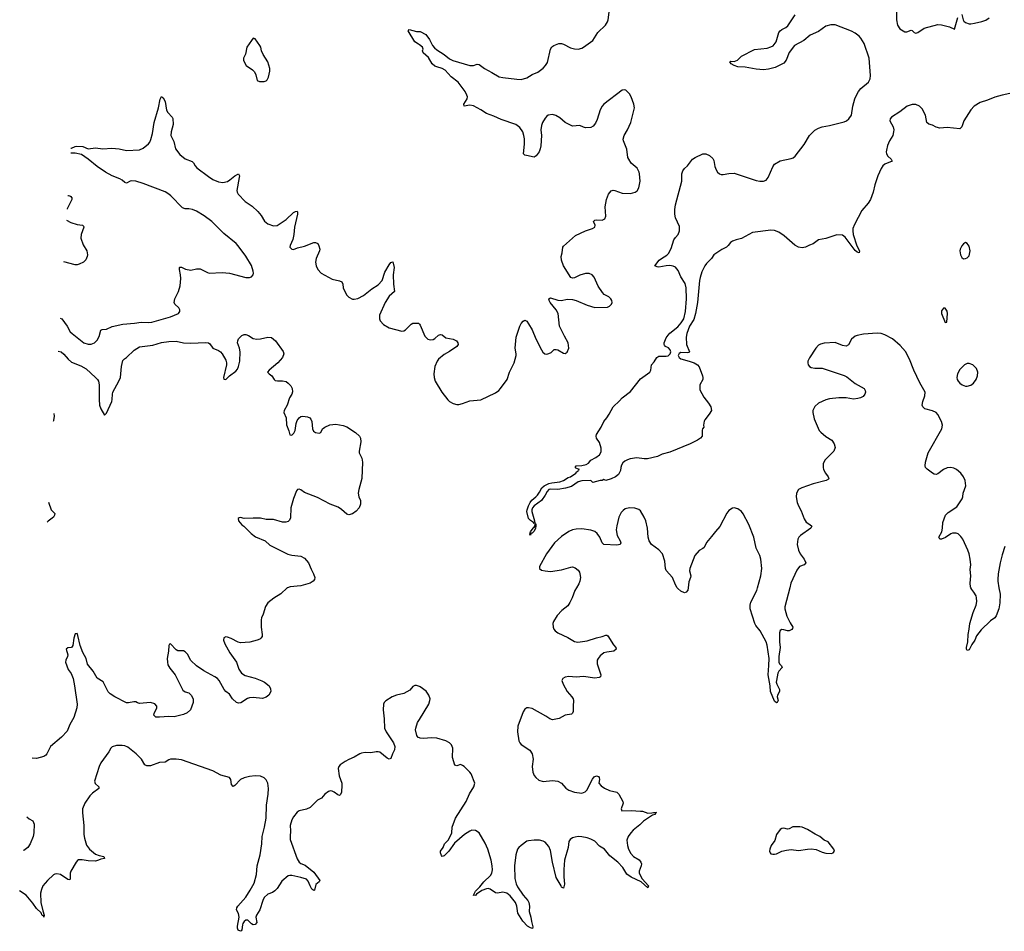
# Model space of a CAD drawing. Header units: inches. Extents: x 1174277 to 1307032, y 522670 to 678486.
# Tile 81 of 121: x 1195645 to 1206373, y 616255 to 626191. Entities that reach past the tile are written whole.
import ezdxf

# ---------------------------------------------------------------- set-up
doc = ezdxf.new("R2010")
doc.units = ezdxf.units.IN
doc.header["$MEASUREMENT"] = 0
for name, color, linetype in [('B1691', 7, 'Continuous'), ('B1692', 7, 'Continuous'), ('B2601', 7, 'Continuous'), ('B2602', 7, 'Continuous')]:
    doc.layers.add(name, color=color, linetype=linetype)

msp = doc.modelspace()

# ---------------------------------------------------------------- linework, layer by layer
at = {"layer": 'B1691', "color": 6, "elevation": 1000}
for points in [[(1198564, 620000), (1198561, 619999), (1198490, 619933), (1198413, 619887), (1198350, 619836), (1198324, 619796), (1198299, 619710), (1198281, 619670), (1198277, 619650), (1198277, 619570), (1198289, 619490), (1198286, 619470), (1198274, 619450), (1198261, 619439), (1198233, 619427), (1198153, 619407), (1198050, 619399), (1198026, 619406), (1197950, 619448), (1197910, 619462), (1197890, 619464), (1197868, 619452), (1197865, 619430), (1197879, 619390), (1197935, 619290), (1198006, 619190), (1198033, 619113), (1198061, 619070), (1198103, 619043), (1198210, 619014), (1198284, 618984), (1198312, 618970), (1198362, 618930), (1198379, 618899), (1198380, 618870), (1198360, 618830), (1198330, 618807), (1198290, 618794), (1198190, 618804), (1198150, 618801), (1198127, 618793), (1198055, 618745), (1198030, 618743), (1198009, 618749), (1197963, 618790), (1197930, 618839), (1197890, 618868), (1197872, 618890), (1197817, 618990), (1197799, 619010), (1197770, 619030), (1197653, 619093), (1197570, 619149), (1197510, 619206), (1197474, 619274), (1197450, 619301), (1197430, 619311), (1197370, 619312), (1197350, 619322), (1197290, 619389), (1197276, 619384), (1197269, 619371), (1197266, 619310), (1197254, 619230), (1197255, 619190), (1197261, 619161), (1197282, 619122), (1197339, 619050), (1197424, 618884), (1197447, 618867), (1197490, 618853), (1197515, 618830), (1197534, 618790), (1197535, 618750), (1197506, 618670), (1197470, 618638), (1197430, 618619), (1197330, 618592), (1197270, 618595), (1197168, 618588), (1197128, 618590), (1197107, 618610), (1197110, 618630), (1197138, 618690), (1197138, 618710), (1197117, 618736), (1197069, 618749), (1196950, 618738), (1196930, 618744), (1196910, 618756), (1196890, 618758), (1196830, 618745), (1196810, 618745), (1196683, 618810), (1196630, 618845), (1196610, 618864), (1196554, 618974), (1196490, 619014), (1196445, 619090), (1196385, 619165), (1196370, 619230), (1196334, 619294), (1196304, 619370), (1196280, 619480), (1196270, 619501), (1196250, 619496), (1196235, 619450), (1196226, 619370), (1196211, 619349), (1196170, 619343), (1196152, 619330), (1196169, 619270), (1196167, 619250), (1196147, 619210), (1196143, 619190), (1196174, 619110), (1196206, 619066), (1196227, 619010), (1196243, 618930), (1196270, 618730), (1196267, 618690), (1196236, 618584), (1196193, 618510), (1196163, 618437), (1196102, 618370), (1195982, 618270), (1195942, 618190), (1195930, 618174), (1195910, 618160), (1195830, 618137), (1195782, 618143)], [(1200000, 618923), (1199970, 618936), (1199950, 618933), (1199930, 618922), (1199895, 618885), (1199830, 618846), (1199750, 618828), (1199704, 618810), (1199634, 618766), (1199618, 618750), (1199609, 618731), (1199605, 618670), (1199616, 618570), (1199619, 618470), (1199637, 618430), (1199720, 618310), (1199733, 618270), (1199728, 618232), (1199707, 618190), (1199690, 618139), (1199670, 618132), (1199650, 618141), (1199570, 618208), (1199550, 618213), (1199530, 618212), (1199470, 618201), (1199410, 618203), (1199370, 618197), (1199350, 618190), (1199290, 618152), (1199230, 618128), (1199190, 618106), (1199138, 618070), (1199122, 618050), (1199116, 618030), (1199125, 617950), (1199155, 617870), (1199157, 617850), (1199152, 617768), (1199138, 617742), (1199130, 617735), (1199110, 617743), (1199073, 617773), (1199050, 617784), (1199030, 617786), (1199010, 617780), (1198970, 617751), (1198934, 617706), (1198890, 617684), (1198810, 617606), (1198772, 617588), (1198692, 617568), (1198670, 617553), (1198630, 617504), (1198610, 617470), (1198594, 617410), (1198597, 617350), (1198592, 617290), (1198594, 617254), (1198670, 617046), (1198690, 617010), (1198710, 616993), (1198755, 616975), (1198850, 616899), (1198915, 616810), (1198907, 616793), (1198873, 616767), (1198856, 616704), (1198850, 616701), (1198830, 616716), (1198810, 616749), (1198790, 616802), (1198770, 616823), (1198710, 616843), (1198610, 616865), (1198590, 616865), (1198570, 616858), (1198500, 616800), (1198450, 616722), (1198425, 616695), (1198401, 616679), (1198350, 616659), (1198310, 616625), (1198293, 616590), (1198263, 616490), (1198225, 616430), (1198220, 616410), (1198229, 616350), (1198210, 616329), (1198190, 616325), (1198170, 616335), (1198130, 616375), (1198110, 616377), (1198090, 616361), (1198078, 616342), (1198073, 616327), (1198067, 616273), (1198060, 616260), (1198050, 616255), (1198026, 616266), (1198017, 616290), (1198017, 616310), (1198037, 616410), (1198029, 616449), (1198008, 616490), (1198010, 616510), (1198021, 616530), (1198111, 616629), (1198158, 616702), (1198200, 616780), (1198225, 616875), (1198234, 616970), (1198264, 617090), (1198282, 617210), (1198286, 617290), (1198313, 617390), (1198330, 617490), (1198334, 617630), (1198353, 617750), (1198357, 617810), (1198348, 617868), (1198330, 617905), (1198308, 617928), (1198270, 617945), (1198210, 617949), (1198150, 617943), (1198090, 617927), (1198050, 617908), (1197990, 617845), (1197970, 617834), (1197954, 617854), (1197945, 617910), (1197930, 617930), (1197838, 617958), (1197750, 618005), (1197410, 618124), (1197349, 618131), (1197290, 618130), (1197270, 618124), (1197230, 618099), (1197170, 618095), (1197070, 618057), (1197030, 618058), (1197009, 618069), (1196973, 618130), (1196914, 618190), (1196822, 618262), (1196790, 618278), (1196762, 618282), (1196700, 618280), (1196653, 618267), (1196639, 618250), (1196617, 618210), (1196530, 618090), (1196510, 618050), (1196460, 617890), (1196466, 617866), (1196508, 617830), (1196508, 617810), (1196440, 617760), (1196410, 617730), (1196356, 617650), (1196329, 617590), (1196328, 617548), (1196346, 617410), (1196346, 617310), (1196352, 617270), (1196374, 617194), (1196405, 617150), (1196470, 617097), (1196510, 617080), (1196561, 617070), (1196570, 617050), (1196530, 617043), (1196505, 617030), (1196470, 617020), (1196390, 617024), (1196325, 617035), (1196287, 617033), (1196274, 617026), (1196260, 617010), (1196201, 616910), (1196194, 616890), (1196194, 616830), (1196190, 616817), (1196170, 616818), (1196090, 616876), (1196050, 616883), (1196030, 616879), (1196015, 616870), (1195950, 616808), (1195898, 616750), (1195882, 616710), (1195873, 616670), (1195877, 616570), (1195897, 616477), (1195913, 616430), (1195910, 616409), (1195903, 616423), (1195890, 616428), (1195878, 616458), (1195830, 616502), (1195790, 616563), (1195716, 616650), (1195645, 616698)], [(1200000, 618363), (1199988, 618368), (1199971, 618390), (1199959, 618450), (1199961, 618470), (1199980, 618530), (1200000, 618563)], [(1195723, 617502), (1195750, 617482), (1195790, 617460), (1195803, 617423), (1195800, 617330), (1195791, 617290), (1195759, 617210), (1195733, 617170), (1195690, 617137), (1195687, 617136)]]:
    msp.add_lwpolyline(points, dxfattribs=at)
at = {"layer": 'B1692', "color": 6}
for points, elevation in [([(1200000, 625918), (1199990, 625926), (1199949, 625950), (1199878, 626070), (1199890, 626084), (1199970, 626062), (1200000, 626061)], 1000), ([(1196204, 624791), (1196210, 624792), (1196251, 624809), (1196269, 624811), (1196334, 624810), (1196390, 624783), (1196470, 624793), (1196550, 624783), (1196650, 624789), (1196730, 624783), (1196810, 624766), (1196950, 624772), (1196990, 624790), (1197050, 624838), (1197064, 624856), (1197076, 624884), (1197093, 624950), (1197110, 625070), (1197157, 625230), (1197175, 625325), (1197190, 625353), (1197210, 625338), (1197230, 625299), (1197246, 625206), (1197261, 625181), (1197307, 625130), (1197313, 625113), (1197317, 625050), (1197296, 624970), (1197293, 624930), (1197325, 624865), (1197344, 624784), (1197390, 624722), (1197450, 624675), (1197524, 624644), (1197539, 624630), (1197557, 624597), (1197576, 624576), (1197702, 624482), (1197751, 624450), (1197810, 624423), (1197857, 624417), (1197910, 624429), (1197936, 624444), (1197990, 624491), (1198031, 624511), (1198040, 624490), (1198038, 624470), (1198012, 624330), (1198014, 624310), (1198025, 624290), (1198103, 624210), (1198177, 624157), (1198240, 624100), (1198277, 624057), (1198314, 623994), (1198350, 623965), (1198410, 623943), (1198450, 623947), (1198550, 624012), (1198630, 624089), (1198650, 624102), (1198670, 624104), (1198674, 624094), (1198672, 624072), (1198638, 623930), (1198632, 623850), (1198623, 623797), (1198594, 623730), (1198590, 623710), (1198610, 623689), (1198630, 623688), (1198674, 623706), (1198750, 623724), (1198850, 623763), (1198870, 623763), (1198892, 623752), (1198906, 623726), (1198915, 623690), (1198911, 623670), (1198876, 623590), (1198870, 623550), (1198876, 623510), (1198895, 623470), (1198929, 623429), (1199050, 623363), (1199130, 623345), (1199154, 623334), (1199167, 623310), (1199170, 623270), (1199178, 623250), (1199209, 623190), (1199230, 623166), (1199270, 623146), (1199290, 623145), (1199330, 623154), (1199390, 623184), (1199481, 623259), (1199550, 623300), (1199593, 623350), (1199622, 623438), (1199670, 623518), (1199690, 623546), (1199710, 623552), (1199724, 623490), (1199715, 623410), (1199717, 623310), (1199729, 623230), (1199670, 623176), (1199628, 623110), (1199567, 622970), (1199564, 622930), (1199572, 622910), (1199610, 622870), (1199670, 622833), (1199810, 622798), (1199830, 622799), (1199850, 622809), (1199910, 622873), (1199930, 622884), (1199990, 622883), (1200000, 622872)], 1000), ([(1196086, 622937), (1196103, 622930), (1196163, 622850), (1196197, 622790), (1196216, 622770), (1196343, 622670), (1196390, 622654), (1196425, 622655), (1196460, 622670), (1196490, 622699), (1196510, 622737), (1196530, 622808), (1196544, 622816), (1196590, 622819), (1196654, 622846), (1196770, 622872), (1196898, 622882), (1196970, 622893), (1197049, 622891), (1197084, 622896), (1197290, 622954), (1197375, 622990), (1197390, 623010), (1197390, 623030), (1197379, 623050), (1197337, 623090), (1197329, 623110), (1197337, 623150), (1197376, 623230), (1197393, 623290), (1197401, 623370), (1197398, 623410), (1197385, 623470), (1197386, 623490), (1197390, 623494), (1197410, 623492), (1197453, 623473), (1197510, 623462), (1197570, 623475), (1197610, 623475), (1197690, 623435), (1197710, 623430), (1197850, 623435), (1197930, 623427), (1198110, 623382), (1198150, 623382), (1198170, 623389), (1198190, 623410), (1198193, 623430), (1198191, 623449), (1198170, 623511), (1198110, 623615), (1198027, 623727), (1198005, 623750), (1197870, 623859), (1197740, 623990), (1197654, 624054), (1197570, 624103), (1197530, 624121), (1197490, 624128), (1197448, 624128), (1197419, 624139), (1197291, 624271), (1197270, 624291), (1197230, 624316), (1196990, 624406), (1196910, 624430), (1196867, 624433), (1196850, 624430), (1196810, 624411), (1196790, 624415), (1196762, 624442), (1196738, 624458), (1196654, 624490), (1196581, 624530), (1196490, 624590), (1196392, 624672), (1196320, 624720), (1196250, 624738), (1196201, 624738)], 1000), ([(1196171, 624275), (1196176, 624276), (1196193, 624273), (1196204, 624264), (1196212, 624250), (1196212, 624230), (1196164, 624130), (1196162, 624126)], 1100), ([(1196154, 624005), (1196202, 623982), (1196270, 623957), (1196330, 623950), (1196340, 623940), (1196345, 623930), (1196315, 623850), (1196313, 623810), (1196336, 623736), (1196378, 623670), (1196385, 623630), (1196382, 623610), (1196365, 623575), (1196339, 623550), (1196295, 623525), (1196270, 623519), (1196250, 623518), (1196125, 623553)], 1100), ([(1196064, 622580), (1196096, 622570), (1196127, 622547), (1196174, 622490), (1196210, 622459), (1196310, 622417), (1196370, 622384), (1196473, 622290), (1196492, 622270), (1196504, 622250), (1196513, 622210), (1196510, 622050), (1196515, 621990), (1196530, 621948), (1196570, 621879), (1196590, 621901), (1196648, 622030), (1196653, 622050), (1196656, 622110), (1196662, 622130), (1196727, 622250), (1196743, 622290), (1196756, 622410), (1196770, 622477), (1196786, 622494), (1196810, 622508), (1196892, 622588), (1196950, 622626), (1197095, 622645), (1197190, 622674), (1197270, 622685), (1197350, 622686), (1197430, 622669), (1197510, 622664), (1197670, 622673), (1197703, 622670), (1197718, 622658), (1197750, 622612), (1197810, 622586), (1197834, 622570), (1197851, 622550), (1197890, 622479), (1197899, 622450), (1197899, 622430), (1197866, 622290), (1197870, 622273), (1197890, 622271), (1197932, 622310), (1197999, 622361), (1198018, 622382), (1198031, 622410), (1198044, 622470), (1198047, 622570), (1198041, 622610), (1198019, 622670), (1198021, 622690), (1198030, 622712), (1198064, 622750), (1198090, 622759), (1198110, 622760), (1198138, 622750), (1198190, 622716), (1198230, 622710), (1198270, 622711), (1198350, 622732), (1198390, 622726), (1198433, 622690), (1198515, 622575), (1198522, 622550), (1198510, 622509), (1198458, 622450), (1198362, 622370), (1198347, 622350), (1198364, 622330), (1198393, 622310), (1198418, 622270), (1198430, 622260), (1198455, 622255), (1198510, 622255), (1198550, 622246), (1198571, 622231), (1198600, 622200), (1198614, 622170), (1198616, 622136), (1198610, 622110), (1198586, 622070), (1198560, 621990), (1198526, 621930), (1198522, 621910), (1198548, 621850), (1198554, 621774), (1198579, 621710), (1198587, 621667), (1198610, 621663), (1198634, 621686), (1198645, 621715), (1198657, 621790), (1198670, 621821), (1198690, 621851), (1198710, 621865), (1198731, 621871), (1198782, 621862), (1198806, 621850), (1198818, 621838), (1198830, 621810), (1198835, 621730), (1198847, 621707), (1198870, 621691), (1198910, 621686), (1198928, 621690), (1198946, 621730), (1198969, 621750), (1199024, 621776), (1199090, 621784), (1199170, 621769), (1199210, 621754), (1199305, 621690), (1199346, 621650), (1199357, 621630), (1199361, 621590), (1199343, 621490), (1199345, 621470), (1199373, 621413), (1199380, 621370), (1199372, 621190), (1199339, 621070), (1199334, 621030), (1199340, 620990), (1199357, 620950), (1199360, 620910), (1199344, 620870), (1199310, 620834), (1199270, 620806), (1199230, 620796), (1199210, 620803), (1199153, 620853), (1199117, 620877), (1199029, 620909), (1198890, 620984), (1198750, 621038), (1198710, 621067), (1198690, 621075), (1198671, 621069), (1198663, 621057), (1198628, 620972), (1198601, 620870), (1198597, 620763), (1198586, 620735), (1198570, 620721), (1198545, 620715), (1198510, 620716), (1198410, 620742), (1198330, 620743), (1198270, 620757), (1198190, 620759), (1198090, 620755), (1198050, 620765), (1198038, 620762), (1198027, 620753), (1198031, 620730), (1198066, 620686), (1198089, 620670), (1198167, 620590), (1198214, 620554), (1198319, 620510), (1198370, 620464), (1198566, 620366), (1198610, 620353), (1198710, 620344), (1198750, 620321), (1198791, 620270), (1198821, 620201), (1198848, 620150), (1198861, 620110), (1198856, 620090), (1198842, 620070), (1198810, 620050), (1198710, 620020), (1198592, 620008), (1198564, 620000)], 1000), ([(1196015, 621816), (1196018, 621822), (1196026, 621870), (1196020, 621900)], 1100), ([(1195959, 620931), (1195989, 620849), (1196029, 620810), (1196026, 620790), (1196012, 620770), (1195954, 620726), (1195945, 620715)], 1100)]:
    msp.add_lwpolyline(points, dxfattribs=dict(at, elevation=elevation))
at = {"layer": 'B1692', "color": 6, "elevation": 1100}
msp.add_lwpolyline([(1198190, 625989), (1198170, 625966), (1198120, 625890), (1198105, 625815), (1198085, 625770), (1198085, 625745), (1198113, 625690), (1198183, 625643), (1198203, 625623), (1198218, 625590), (1198231, 625530), (1198257, 625517), (1198310, 625519), (1198330, 625526), (1198343, 625537), (1198356, 625564), (1198372, 625630), (1198370, 625658), (1198350, 625730), (1198297, 625810), (1198281, 625850), (1198273, 625890), (1198263, 625910), (1198210, 625981)], close=True, dxfattribs=at)
at = {"layer": 'B2601', "color": 6, "elevation": 1000}
for points in [[(1201713, 620000), (1201695, 619970), (1201666, 619890), (1201640, 619840), (1201616, 619804), (1201553, 619750), (1201503, 619697), (1201460, 619630), (1201455, 619610), (1201458, 619570), (1201464, 619550), (1201478, 619530), (1201508, 619508), (1201618, 619458), (1201690, 619415), (1201728, 619408), (1201830, 619420), (1201930, 619455), (1201990, 619467), (1202030, 619483), (1202042, 619482), (1202054, 619474), (1202116, 619376), (1202140, 619350), (1202144, 619330), (1202117, 619310), (1202041, 619299), (1202011, 619289), (1201970, 619258), (1201947, 619230), (1201938, 619210), (1201938, 619170), (1201978, 619050), (1201974, 619030), (1201959, 619021), (1201910, 619013), (1201790, 619033), (1201710, 619025), (1201630, 619031), (1201590, 619025), (1201562, 619010), (1201554, 618990), (1201565, 618950), (1201611, 618870), (1201662, 618810), (1201674, 618790), (1201679, 618770), (1201674, 618710), (1201677, 618650), (1201669, 618631), (1201657, 618623), (1201590, 618611), (1201525, 618575), (1201450, 618561), (1201421, 618570), (1201379, 618599), (1201230, 618682), (1201188, 618692), (1201170, 618690), (1201150, 618677), (1201132, 618648), (1201073, 618490), (1201070, 618430), (1201084, 618330), (1201093, 618310), (1201110, 618290), (1201202, 618230), (1201230, 618190), (1201241, 618130), (1201229, 618051), (1201235, 617990), (1201250, 617955), (1201268, 617930), (1201303, 617903), (1201350, 617888), (1201450, 617898), (1201510, 617890), (1201550, 617868), (1201597, 617817), (1201630, 617793), (1201690, 617770), (1201770, 617762), (1201806, 617774), (1201826, 617794), (1201885, 617915), (1201903, 617937), (1201930, 617950), (1201950, 617944), (1201960, 617930), (1201962, 617910), (1201957, 617870), (1201982, 617842), (1202017, 617817), (1202070, 617791), (1202150, 617771), (1202173, 617750), (1202218, 617670), (1202219, 617650), (1202197, 617590), (1202207, 617570), (1202307, 617573), (1202410, 617566), (1202430, 617563), (1202490, 617543), (1202534, 617546), (1202550, 617551), (1202585, 617550), (1202573, 617547), (1202570, 617530), (1202540, 617520), (1202443, 617457), (1202403, 617417), (1202330, 617357), (1202304, 617330), (1202275, 617290), (1202260, 617250), (1202266, 617190), (1202279, 617150), (1202303, 617103), (1202332, 617072), (1202395, 617035), (1202414, 617010), (1202419, 616990), (1202418, 616970), (1202395, 616910), (1202394, 616890), (1202426, 616826), (1202498, 616750), (1202491, 616730), (1202415, 616795), (1202307, 616847), (1202259, 616879), (1202217, 616950), (1202161, 617010), (1202076, 617076), (1202016, 617150), (1201964, 617184), (1201910, 617237), (1201870, 617261), (1201830, 617274), (1201770, 617285), (1201730, 617287), (1201697, 617283), (1201667, 617273), (1201643, 617257), (1201630, 617234), (1201620, 617170), (1201583, 617030), (1201574, 616930), (1201574, 616850), (1201581, 616770), (1201570, 616727), (1201550, 616737), (1201546, 616750), (1201490, 616840), (1201451, 617010), (1201430, 617136), (1201410, 617180), (1201370, 617226), (1201350, 617238), (1201308, 617248), (1201250, 617250), (1201190, 617243), (1201170, 617236), (1201108, 617190), (1201083, 617170), (1201069, 617150), (1201052, 617090), (1201038, 616970), (1201040, 616830), (1201053, 616773), (1201070, 616740), (1201130, 616649), (1201182, 616590), (1201194, 616570), (1201200, 616530), (1201197, 616470), (1201216, 616410), (1201222, 616362), (1201237, 616303), (1201233, 616287), (1201210, 616293), (1201177, 616310), (1201126, 616366), (1201073, 616453), (1201062, 616530), (1201048, 616570), (1200990, 616643), (1200952, 616672), (1200910, 616680), (1200850, 616671), (1200830, 616673), (1200770, 616713), (1200750, 616720), (1200730, 616718), (1200681, 616699), (1200621, 616659), (1200610, 616646), (1200592, 616648), (1200590, 616644), (1200589, 616650), (1200598, 616662), (1200610, 616691), (1200660, 616740), (1200704, 616796), (1200776, 616864), (1200789, 616890), (1200796, 616924), (1200794, 616970), (1200782, 617030), (1200746, 617150), (1200717, 617217), (1200653, 617330), (1200610, 617355), (1200570, 617356), (1200550, 617348), (1200490, 617310), (1200383, 617217), (1200322, 617130), (1200270, 617079), (1200250, 617070), (1200240, 617080), (1200229, 617110), (1200232, 617130), (1200259, 617170), (1200273, 617207), (1200312, 617248), (1200345, 617310), (1200352, 617330), (1200359, 617390), (1200393, 617490), (1200511, 617670), (1200546, 617754), (1200595, 617830), (1200603, 617870), (1200565, 617970), (1200550, 617991), (1200489, 618050), (1200470, 618064), (1200450, 618073), (1200410, 618060), (1200386, 618066), (1200361, 618150), (1200364, 618250), (1200350, 618288), (1200330, 618309), (1200289, 618330), (1200190, 618359), (1200130, 618363), (1200050, 618355), (1200010, 618359), (1200000, 618363)], [(1202929, 620000), (1202926, 619974), (1202907, 619950), (1202890, 619946), (1202850, 619961), (1202815, 619990), (1202809, 620000)], [(1204036, 620000), (1203981, 619790), (1203982, 619770), (1204005, 619690), (1204039, 619619), (1204070, 619570), (1204067, 619554), (1204057, 619543), (1204029, 619531), (1204010, 619530), (1203970, 619542), (1203950, 619544), (1203930, 619533), (1203922, 619510), (1203924, 619410), (1203931, 619350), (1203918, 619250), (1203917, 619190), (1203925, 619170), (1203944, 619150), (1203953, 619130), (1203918, 619090), (1203906, 619070), (1203892, 618988), (1203889, 618970), (1203893, 618950), (1203924, 618890), (1203924, 618870), (1203901, 618830), (1203898, 618810), (1203908, 618770), (1203900, 618750), (1203890, 618744), (1203870, 618763), (1203826, 618870), (1203822, 618930), (1203799, 619050), (1203809, 619151), (1203811, 619230), (1203790, 619373), (1203778, 619410), (1203712, 619530), (1203667, 619587), (1203655, 619610), (1203605, 619770), (1203603, 619810), (1203610, 619841), (1203677, 619970), (1203685, 620000)], [(1206315, 620000), (1206328, 619930), (1206326, 619834), (1206313, 619770), (1206286, 619694), (1206270, 619671), (1206221, 619639), (1206120, 619540), (1206070, 619477), (1206051, 619429), (1206018, 619382), (1205990, 619322), (1205970, 619315), (1205961, 619330), (1205960, 619350), (1205975, 619410), (1205978, 619490), (1205992, 619550), (1205999, 619610), (1206033, 619730), (1206066, 619810), (1206074, 619850), (1206071, 619890), (1206065, 619910), (1206042, 619950), (1206019, 619979), (1206010, 620000)], [(1200000, 618563), (1200103, 618730), (1200115, 618770), (1200116, 618790), (1200104, 618830), (1200074, 618874), (1200010, 618919), (1200000, 618923)]]:
    msp.add_lwpolyline(points, dxfattribs=at)
at = {"layer": 'B2601', "color": 6, "elevation": 1100}
msp.add_lwpolyline([(1204145, 617395), (1204070, 617394), (1204030, 617372), (1204010, 617367), (1203970, 617381), (1203950, 617376), (1203930, 617364), (1203890, 617310), (1203874, 617246), (1203833, 617190), (1203817, 617150), (1203815, 617130), (1203821, 617110), (1203830, 617101), (1203850, 617095), (1203870, 617095), (1203890, 617099), (1203951, 617129), (1203999, 617141), (1204050, 617145), (1204130, 617135), (1204228, 617152), (1204270, 617154), (1204325, 617145), (1204390, 617117), (1204428, 617108), (1204490, 617104), (1204509, 617111), (1204522, 617130), (1204514, 617150), (1204453, 617230), (1204410, 617249), (1204365, 617290), (1204314, 617314), (1204230, 617363), (1204170, 617390)], close=True, dxfattribs=at)
at = {"layer": 'B2602', "color": 6}
for points, elevation in [([(1205199, 626370), (1205200, 626190), (1205209, 626130), (1205236, 626090), (1205290, 626057), (1205310, 626057), (1205357, 626077), (1205370, 626074), (1205390, 626050), (1205410, 626043), (1205430, 626050), (1205501, 626099), (1205650, 626138), (1205690, 626135), (1205775, 626115), (1205830, 626089), (1205866, 626214)], 900), ([(1200000, 626061), (1200010, 626061), (1200070, 626031), (1200110, 625976), (1200142, 625910), (1200164, 625884), (1200190, 625861), (1200270, 625810), (1200330, 625763), (1200365, 625745), (1200550, 625690), (1200590, 625690), (1200630, 625705), (1200650, 625702), (1200710, 625658), (1200790, 625617), (1200870, 625570), (1200910, 625560), (1201062, 625542), (1201110, 625541), (1201170, 625556), (1201230, 625595), (1201290, 625619), (1201350, 625662), (1201376, 625690), (1201395, 625725), (1201430, 625871), (1201444, 625896), (1201464, 625910), (1201519, 625930), (1201550, 625932), (1201570, 625926), (1201645, 625885), (1201692, 625872), (1201730, 625869), (1201770, 625880), (1201790, 625891), (1201890, 625965), (1201946, 626050), (1202028, 626130), (1202050, 626167), (1202058, 626190), (1202067, 626273)], 1000), ([(1206434, 625386), (1206350, 625370), (1206270, 625347), (1206190, 625313), (1206110, 625287), (1206045, 625250), (1206007, 625210), (1205934, 625090), (1205910, 625024), (1205890, 625001), (1205750, 625015), (1205670, 625010), (1205630, 625020), (1205590, 625041), (1205550, 625053), (1205530, 625072), (1205513, 625150), (1205478, 625218), (1205450, 625247), (1205410, 625266), (1205370, 625266), (1205313, 625247), (1205234, 625186), (1205143, 625130), (1205129, 625110), (1205127, 625090), (1205163, 625023), (1205169, 624990), (1205167, 624970), (1205157, 624930), (1205123, 624870), (1205101, 624819), (1205088, 624770), (1205087, 624750), (1205090, 624730), (1205103, 624703), (1205141, 624670), (1205150, 624650), (1205070, 624618), (1205050, 624599), (1205030, 624568), (1204994, 624490), (1204963, 624390), (1204945, 624310), (1204915, 624230), (1204890, 624190), (1204821, 624110), (1204740, 623960), (1204724, 623916), (1204721, 623890), (1204728, 623848), (1204768, 623728), (1204797, 623670), (1204791, 623650), (1204770, 623658), (1204750, 623674), (1204641, 623821), (1204610, 623842), (1204550, 623846), (1204430, 623807), (1204350, 623792), (1204291, 623749), (1204250, 623735), (1204208, 623710), (1204170, 623703), (1204130, 623713), (1204090, 623735), (1203976, 623836), (1203916, 623876), (1203870, 623894), (1203830, 623898), (1203630, 623871), (1203510, 623807), (1203450, 623793), (1203410, 623778), (1203390, 623764), (1203366, 623730), (1203347, 623713), (1203295, 623685), (1203210, 623630), (1203184, 623590), (1203127, 623533), (1203111, 623509), (1203078, 623442), (1203059, 623381), (1203052, 623350), (1203030, 623110), (1203010, 622990), (1202990, 622924), (1202943, 622850), (1202915, 622770), (1202908, 622730), (1202912, 622652), (1202943, 622570), (1202937, 622563), (1202921, 622559), (1202850, 622563), (1202829, 622551), (1202821, 622530), (1202829, 622509), (1202850, 622496), (1202940, 622470), (1202994, 622450), (1203031, 622430), (1203050, 622408), (1203084, 622310), (1203089, 622290), (1203087, 622270), (1203057, 622210), (1203054, 622190), (1203057, 622157), (1203098, 622078), (1203152, 622012), (1203176, 621970), (1203182, 621930), (1203159, 621890), (1203110, 621830), (1203104, 621816), (1203097, 621770), (1203099, 621750), (1203085, 621730), (1203082, 621718), (1203083, 621650), (1203063, 621630), (1203031, 621610), (1202950, 621570), (1202730, 621476), (1202646, 621454), (1202595, 621430), (1202486, 621405), (1202450, 621404), (1202370, 621417), (1202296, 621404), (1202266, 621394), (1202240, 621380), (1202218, 621362), (1202203, 621337), (1202194, 621310), (1202190, 621278), (1202170, 621234), (1202138, 621210), (1202090, 621187), (1202030, 621169), (1202010, 621178), (1201992, 621168), (1201970, 621168), (1201890, 621145), (1201869, 621169), (1201770, 621164), (1201730, 621155), (1201656, 621104), (1201594, 621086), (1201508, 621072), (1201430, 621074), (1201410, 621069), (1201394, 621050), (1201372, 621008), (1201331, 620949), (1201249, 620891), (1201234, 620870), (1201227, 620850), (1201227, 620830), (1201256, 620730), (1201257, 620703), (1201250, 620701), (1201245, 620710), (1201210, 620732), (1201190, 620756), (1201172, 620830), (1201176, 620850), (1201188, 620892), (1201206, 620930), (1201226, 620954), (1201270, 620990), (1201288, 621010), (1201310, 621042), (1201333, 621090), (1201358, 621110), (1201410, 621137), (1201444, 621144), (1201530, 621153), (1201570, 621167), (1201620, 621200), (1201647, 621210), (1201706, 621250), (1201716, 621264), (1201729, 621270), (1201735, 621285), (1201746, 621290), (1201704, 621304), (1201698, 621310), (1201708, 621330), (1201770, 621331), (1201818, 621342), (1201842, 621358), (1201870, 621390), (1201922, 621418), (1201962, 621450), (1201979, 621481), (1201980, 621520), (1201962, 621582), (1201929, 621630), (1201925, 621650), (1201929, 621670), (1201979, 621750), (1202009, 621810), (1202041, 621850), (1202067, 621893), (1202110, 621970), (1202182, 622038), (1202210, 622071), (1202300, 622140), (1202410, 622277), (1202510, 622350), (1202521, 622370), (1202529, 622430), (1202557, 622463), (1202589, 622511), (1202610, 622522), (1202630, 622525), (1202690, 622522), (1202710, 622526), (1202734, 622550), (1202740, 622570), (1202734, 622594), (1202713, 622613), (1202682, 622630), (1202670, 622643), (1202666, 622650), (1202669, 622670), (1202690, 622725), (1202710, 622754), (1202730, 622775), (1202816, 622844), (1202854, 622886), (1202881, 622930), (1202898, 623010), (1202910, 623150), (1202907, 623270), (1202895, 623315), (1202848, 623388), (1202818, 623458), (1202790, 623494), (1202766, 623506), (1202730, 623511), (1202690, 623510), (1202610, 623495), (1202590, 623498), (1202566, 623510), (1202614, 623570), (1202638, 623590), (1202696, 623624), (1202716, 623644), (1202744, 623696), (1202774, 623790), (1202790, 623817), (1202818, 623850), (1202836, 623890), (1202836, 623936), (1202789, 624030), (1202783, 624070), (1202782, 624122), (1202790, 624174), (1202860, 624430), (1202859, 624510), (1202870, 624543), (1202890, 624570), (1202921, 624599), (1202977, 624670), (1203006, 624690), (1203090, 624728), (1203123, 624730), (1203162, 624710), (1203198, 624678), (1203210, 624655), (1203221, 624590), (1203234, 624554), (1203249, 624529), (1203270, 624510), (1203290, 624503), (1203310, 624504), (1203370, 624516), (1203430, 624517), (1203670, 624440), (1203710, 624430), (1203750, 624430), (1203777, 624443), (1203802, 624470), (1203851, 624589), (1203870, 624617), (1203930, 624654), (1204050, 624678), (1204073, 624687), (1204096, 624704), (1204192, 624830), (1204250, 624929), (1204310, 624988), (1204350, 625010), (1204390, 625025), (1204470, 625038), (1204630, 625077), (1204654, 625090), (1204678, 625110), (1204709, 625150), (1204724, 625250), (1204745, 625330), (1204761, 625370), (1204785, 625410), (1204810, 625441), (1204892, 625510), (1204913, 625547), (1204917, 625583), (1204899, 625770), (1204845, 625930), (1204810, 625988), (1204790, 626013), (1204750, 626046), (1204710, 626066), (1204530, 626135), (1204484, 626136), (1204430, 626121), (1204350, 626063), (1204258, 626022), (1204190, 625966), (1204089, 625910), (1204028, 625832), (1203998, 625750), (1203970, 625719), (1203920, 625690), (1203876, 625670), (1203805, 625650), (1203750, 625643), (1203670, 625650), (1203550, 625674), (1203470, 625678), (1203429, 625690), (1203396, 625710), (1203381, 625730), (1203390, 625738), (1203430, 625737), (1203466, 625750), (1203510, 625794), (1203650, 625865), (1203790, 625882), (1203830, 625894), (1203853, 625907), (1203887, 625950), (1203916, 626050), (1203931, 626070), (1203950, 626085), (1203993, 626107), (1204015, 626125), (1204095, 626245)], 900), ([(1205910, 626249), (1205925, 626190), (1205934, 626174), (1205950, 626160), (1205990, 626147), (1206010, 626146), (1206050, 626153), (1206130, 626172), (1206173, 626187), (1206210, 626211)], 900), ([(1200000, 622872), (1200010, 622861), (1200060, 622740), (1200091, 622710), (1200122, 622702), (1200150, 622706), (1200170, 622718), (1200210, 622752), (1200230, 622760), (1200250, 622756), (1200290, 622723), (1200370, 622710), (1200403, 622690), (1200420, 622670), (1200423, 622650), (1200407, 622630), (1200330, 622575), (1200270, 622542), (1200210, 622491), (1200194, 622470), (1200170, 622410), (1200159, 622330), (1200161, 622290), (1200172, 622250), (1200246, 622130), (1200310, 622048), (1200330, 622030), (1200370, 622007), (1200410, 621997), (1200430, 621997), (1200470, 622007), (1200550, 622037), (1200670, 622046), (1200830, 622124), (1200866, 622150), (1200885, 622170), (1200957, 622270), (1200982, 622350), (1201032, 622450), (1201053, 622530), (1201054, 622550), (1201044, 622610), (1201054, 622730), (1201096, 622850), (1201110, 622880), (1201130, 622907), (1201150, 622915), (1201162, 622910), (1201170, 622906), (1201190, 622876), (1201228, 622810), (1201270, 622713), (1201330, 622591), (1201347, 622567), (1201367, 622550), (1201390, 622545), (1201410, 622551), (1201436, 622564), (1201470, 622595), (1201490, 622597), (1201510, 622591), (1201570, 622556), (1201590, 622551), (1201610, 622566), (1201629, 622610), (1201622, 622670), (1201580, 622740), (1201527, 622850), (1201513, 622990), (1201492, 623030), (1201426, 623110), (1201413, 623130), (1201412, 623150), (1201430, 623158), (1201510, 623135), (1201550, 623130), (1201610, 623144), (1201670, 623141), (1201710, 623130), (1201830, 623078), (1201910, 623053), (1202050, 623059), (1202072, 623068), (1202094, 623090), (1202100, 623110), (1202097, 623130), (1202086, 623150), (1202064, 623170), (1202015, 623195), (1201996, 623216), (1201947, 623287), (1201905, 623385), (1201883, 623410), (1201850, 623424), (1201810, 623423), (1201750, 623408), (1201690, 623378), (1201670, 623375), (1201650, 623382), (1201572, 623510), (1201547, 623570), (1201544, 623610), (1201555, 623650), (1201562, 623710), (1201570, 623723), (1201700, 623840), (1201810, 623891), (1201886, 623914), (1201910, 623928), (1201916, 623950), (1201897, 623990), (1201910, 624005), (1201931, 624009), (1201993, 624007), (1202008, 624012), (1202019, 624021), (1202031, 624050), (1202023, 624150), (1202039, 624230), (1202060, 624290), (1202090, 624324), (1202110, 624332), (1202130, 624330), (1202210, 624301), (1202302, 624298), (1202352, 624310), (1202373, 624327), (1202390, 624359), (1202407, 624430), (1202400, 624510), (1202394, 624530), (1202372, 624572), (1202309, 624629), (1202282, 624670), (1202273, 624690), (1202261, 624781), (1202225, 624870), (1202222, 624890), (1202233, 624930), (1202268, 624992), (1202303, 625070), (1202344, 625230), (1202336, 625270), (1202306, 625350), (1202290, 625382), (1202250, 625424), (1202230, 625428), (1202210, 625424), (1202010, 625271), (1201990, 625247), (1201970, 625210), (1201937, 625103), (1201918, 625062), (1201894, 625030), (1201870, 625016), (1201810, 625014), (1201790, 625019), (1201750, 625038), (1201670, 625032), (1201589, 625069), (1201530, 625120), (1201487, 625147), (1201450, 625157), (1201405, 625150), (1201390, 625140), (1201370, 625116), (1201343, 625070), (1201330, 625037), (1201324, 624990), (1201329, 624929), (1201322, 624818), (1201317, 624783), (1201305, 624750), (1201274, 624706), (1201250, 624694), (1201169, 624710), (1201150, 624716), (1201133, 624730), (1201147, 624833), (1201147, 624893), (1201140, 624930), (1201127, 624967), (1201096, 625016), (1201050, 625047), (1200890, 625102), (1200810, 625140), (1200730, 625170), (1200670, 625209), (1200590, 625251), (1200550, 625260), (1200489, 625249), (1200486, 625270), (1200521, 625330), (1200523, 625350), (1200519, 625370), (1200499, 625410), (1200421, 625510), (1200348, 625568), (1200281, 625641), (1200250, 625660), (1200190, 625676), (1200170, 625686), (1200141, 625710), (1200100, 625780), (1200041, 625830), (1200034, 625850), (1200043, 625870), (1200034, 625890), (1200000, 625918)], 1000), ([(1206010, 620000), (1206006, 620010), (1206002, 620050), (1206008, 620130), (1206003, 620197), (1206009, 620250), (1206003, 620310), (1205989, 620370), (1205976, 620410), (1205923, 620530), (1205900, 620560), (1205870, 620586), (1205850, 620593), (1205810, 620594), (1205790, 620586), (1205734, 620546), (1205690, 620528), (1205670, 620530), (1205661, 620550), (1205694, 620610), (1205701, 620650), (1205703, 620710), (1205732, 620790), (1205760, 620820), (1205857, 620883), (1205914, 620970), (1205921, 620990), (1205924, 621030), (1205953, 621110), (1205946, 621170), (1205930, 621210), (1205901, 621250), (1205851, 621290), (1205822, 621302), (1205790, 621310), (1205750, 621307), (1205710, 621287), (1205650, 621240), (1205630, 621234), (1205610, 621238), (1205590, 621250), (1205532, 621292), (1205516, 621310), (1205511, 621330), (1205514, 621370), (1205542, 621470), (1205691, 621730), (1205699, 621770), (1205689, 621810), (1205648, 621888), (1205629, 621909), (1205590, 621928), (1205509, 621949), (1205485, 621970), (1205479, 621990), (1205487, 622030), (1205508, 622090), (1205511, 622131), (1205452, 622232), (1205388, 622370), (1205340, 622490), (1205296, 622576), (1205240, 622640), (1205154, 622714), (1205070, 622757), (1205030, 622769), (1204987, 622773), (1204838, 622762), (1204771, 622750), (1204750, 622742), (1204709, 622710), (1204674, 622646), (1204650, 622631), (1204610, 622639), (1204530, 622673), (1204410, 622665), (1204370, 622655), (1204350, 622642), (1204321, 622610), (1204250, 622504), (1204234, 622470), (1204231, 622450), (1204236, 622430), (1204251, 622411), (1204270, 622402), (1204310, 622394), (1204390, 622392), (1204630, 622312), (1204658, 622298), (1204750, 622226), (1204847, 622170), (1204859, 622150), (1204860, 622130), (1204853, 622110), (1204835, 622085), (1204808, 622070), (1204779, 622061), (1204730, 622056), (1204650, 622070), (1204570, 622069), (1204470, 622057), (1204430, 622046), (1204347, 622010), (1204310, 621975), (1204287, 621933), (1204286, 621910), (1204300, 621840), (1204355, 621715), (1204374, 621694), (1204430, 621649), (1204495, 621610), (1204520, 621570), (1204530, 621530), (1204514, 621490), (1204418, 621390), (1204399, 621350), (1204400, 621310), (1204405, 621290), (1204425, 621250), (1204454, 621210), (1204461, 621190), (1204457, 621183), (1204431, 621170), (1204290, 621132), (1204168, 621090), (1204131, 621069), (1204110, 621030), (1204106, 620990), (1204118, 620930), (1204131, 620891), (1204159, 620839), (1204191, 620751), (1204215, 620715), (1204256, 620690), (1204275, 620670), (1204266, 620650), (1204152, 620570), (1204133, 620550), (1204123, 620530), (1204117, 620470), (1204131, 620410), (1204148, 620370), (1204193, 620310), (1204212, 620270), (1204193, 620250), (1204142, 620230), (1204112, 620190), (1204049, 620050), (1204036, 620000)], 1000), ([(1202809, 620000), (1202791, 620030), (1202757, 620110), (1202689, 620189), (1202683, 620210), (1202675, 620290), (1202648, 620368), (1202610, 620414), (1202531, 620470), (1202505, 620510), (1202494, 620550), (1202486, 620650), (1202468, 620730), (1202451, 620770), (1202410, 620839), (1202390, 620854), (1202347, 620867), (1202288, 620872), (1202242, 620858), (1202219, 620841), (1202200, 620820), (1202175, 620770), (1202150, 620675), (1202144, 620630), (1202155, 620570), (1202188, 620510), (1202194, 620490), (1202186, 620470), (1202150, 620464), (1202010, 620472), (1201991, 620490), (1201967, 620550), (1201938, 620590), (1201910, 620611), (1201870, 620626), (1201770, 620640), (1201710, 620639), (1201670, 620632), (1201630, 620613), (1201550, 620558), (1201474, 620490), (1201386, 620370), (1201309, 620230), (1201309, 620209), (1201331, 620191), (1201370, 620183), (1201430, 620178), (1201550, 620194), (1201650, 620224), (1201670, 620226), (1201696, 620216), (1201730, 620191), (1201743, 620170), (1201749, 620150), (1201755, 620110), (1201750, 620070), (1201738, 620042), (1201713, 620000)], 1000), ([(1203685, 620000), (1203722, 620130), (1203731, 620210), (1203722, 620310), (1203710, 620351), (1203669, 620430), (1203645, 620550), (1203590, 620690), (1203527, 620807), (1203508, 620830), (1203470, 620858), (1203431, 620869), (1203413, 620867), (1203370, 620842), (1203350, 620811), (1203274, 620666), (1203226, 620614), (1203183, 620557), (1203127, 620493), (1203102, 620438), (1203090, 620426), (1203050, 620405), (1203002, 620350), (1202946, 620210), (1202945, 620185), (1202958, 620130), (1202955, 620110), (1202936, 620064), (1202929, 620000)], 1000), ([(1206380, 620450), (1206350, 620360), (1206327, 620270), (1206305, 620150), (1206302, 620090), (1206302, 620070), (1206315, 620000)], 1000)]:
    msp.add_lwpolyline(points, dxfattribs=dict(at, elevation=elevation))
for points, elevation in [([(1205950, 623761), (1205930, 623749), (1205910, 623727), (1205893, 623690), (1205890, 623670), (1205896, 623630), (1205910, 623599), (1205930, 623586), (1205950, 623587), (1205970, 623595), (1205990, 623619), (1206002, 623670), (1205990, 623724), (1205970, 623752)], 1000), ([(1205730, 623047), (1205710, 623047), (1205690, 623019), (1205688, 622990), (1205730, 622892), (1205746, 622894), (1205754, 622990), (1205750, 623013)], 1000), ([(1205990, 622442), (1205970, 622442), (1205941, 622430), (1205890, 622377), (1205864, 622330), (1205856, 622290), (1205860, 622270), (1205870, 622253), (1205889, 622229), (1205913, 622210), (1205950, 622197), (1205970, 622196), (1206010, 622209), (1206036, 622230), (1206067, 622270), (1206080, 622310), (1206084, 622350), (1206069, 622390), (1206030, 622429)], 1000), ([(1201230, 620596), (1201224, 620596), (1201214, 620586), (1201210, 620574), (1201203, 620583), (1201210, 620610), (1201250, 620665), (1201257, 620663), (1201263, 620697), (1201270, 620696), (1201270, 620661), (1201263, 620657), (1201264, 620650), (1201250, 620617)], 900)]:
    msp.add_lwpolyline(points, close=True, dxfattribs=dict(at, elevation=elevation))

doc.saveas('drawing.dxf')
